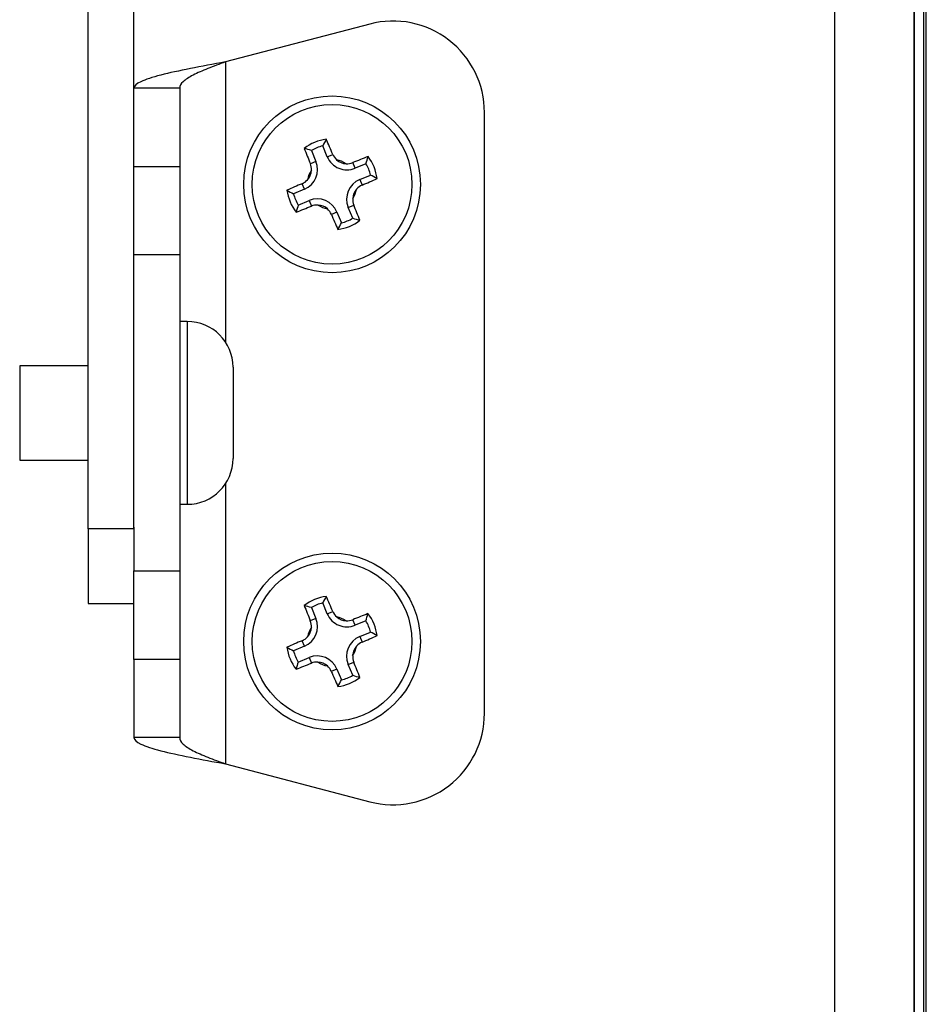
# Model space of a CAD drawing. Header units: inches. Extents: x 0 to 77643, y -44170 to 0.
# Tile 201 of 256: x 75421 to 75427, y -39694 to -39687. Entities that reach past the tile are written whole.
import ezdxf

# ---------------------------------------------------------------- set-up
doc = ezdxf.new("R2010")
doc.units = ezdxf.units.IN
doc.header["$MEASUREMENT"] = 0
doc.layers.add('FAKRO LOFT LADDERS', color=7, linetype='Continuous')

msp = doc.modelspace()

# ---------------------------------------------------------------- linework, layer by layer
at = {"layer": 'FAKRO LOFT LADDERS', "color": 7, "linetype": 'Continuous'}
for p, q in [((75427.13869, -39751.72423), (75427.13869, -39633.855)), ((75427.15407, -39751.73961), (75427.15407, -39633.83961)), ((75427.07369, -39751.65923), (75427.07369, -39633.92)), ((75427.07369, -39633.92), (75427.07369, -39751.65923)), ((75426.55407, -39751.13961), (75426.55407, -39634.43961)), ((75421.65407, -39690.60006), (75421.65407, -39661.63127)), ((75421.95407, -39690.60006), (75421.95407, -39661.63127)), ((75423.50153, -39687.28744), (75422.55407, -39687.53651)), ((75422.55407, -39687.53651), (75422.55407, -39689.37378)), ((75422.25407, -39687.70871), (75421.95407, -39687.70871)), ((75422.25407, -39687.70871), (75422.25407, -39688.22199)), ((75424.25407, -39691.8115), (75424.25407, -39687.86773)), ((75423.2222, -39688.15817), (75423.19265, -39688.08691)), ((75423.11864, -39688.1176), (75423.14819, -39688.18886)), ((75423.2222, -39688.15817), (75423.25884, -39688.14297)), ((75421.95407, -39688.22199), (75422.25407, -39688.22199)), ((75422.25407, -39688.22199), (75422.25407, -39688.80227)), ((75423.14819, -39688.18886), (75423.11155, -39688.20406)), ((75423.40507, -39688.23383), (75423.38988, -39688.19719)), ((75423.47618, -39688.20434), (75423.40507, -39688.23383)), ((75423.43576, -39688.30784), (75423.50682, -39688.27838)), ((75423.07253, -39688.37173), (75423.05733, -39688.33509)), ((75423.43576, -39688.30784), (75423.45096, -39688.34448)), ((75423.07253, -39688.37173), (75423.00142, -39688.40122)), ((75423.03216, -39688.47521), (75423.10322, -39688.44574)), ((75423.10322, -39688.44574), (75423.11841, -39688.48238)), ((75423.3601, -39688.49071), (75423.39674, -39688.47552)), ((75423.38951, -39688.56163), (75423.3601, -39688.49071)), ((75423.28609, -39688.5214), (75423.24945, -39688.5366)), ((75423.28609, -39688.5214), (75423.3155, -39688.59232)), ((75422.25407, -39688.80227), (75421.95407, -39688.80227)), ((75422.25407, -39688.80227), (75422.25407, -39690.87696)), ((75422.30407, -39689.23961), (75422.25407, -39689.23961)), ((75422.30407, -39689.23961), (75422.30407, -39690.43961)), ((75421.20407, -39689.52961), (75421.20407, -39690.14961)), ((75421.65407, -39689.52961), (75421.20407, -39689.52961)), ((75422.60407, -39689.53961), (75422.60407, -39690.13961)), ((75421.20407, -39690.14961), (75421.65407, -39690.14961)), ((75422.55407, -39690.30545), (75422.55407, -39692.14272)), ((75422.25407, -39690.43961), (75422.30407, -39690.43961)), ((75421.65407, -39690.60006), (75421.65407, -39691.08961)), ((75421.95407, -39690.60006), (75421.65407, -39690.60006)), ((75421.95407, -39690.58976), (75421.95407, -39690.87696)), ((75421.95407, -39690.87696), (75422.25407, -39690.87696)), ((75421.95407, -39691.45724), (75421.95407, -39690.87696)), ((75422.25407, -39690.87696), (75422.25407, -39691.45724)), ((75421.65407, -39691.08961), (75421.95407, -39691.08961)), ((75423.11864, -39691.1176), (75423.14805, -39691.18852)), ((75423.22206, -39691.15783), (75423.19265, -39691.08691)), ((75423.22206, -39691.15783), (75423.2587, -39691.14263)), ((75423.14805, -39691.18852), (75423.11141, -39691.20371)), ((75423.40493, -39691.23349), (75423.38973, -39691.19685)), ((75423.47599, -39691.20402), (75423.40493, -39691.23349)), ((75423.07239, -39691.37139), (75423.05719, -39691.33475)), ((75423.43562, -39691.3075), (75423.50673, -39691.27801)), ((75423.43562, -39691.3075), (75423.45081, -39691.34414)), ((75423.07239, -39691.37139), (75423.00133, -39691.40085)), ((75421.95407, -39691.45724), (75421.95407, -39691.97052)), ((75422.25407, -39691.45724), (75421.95407, -39691.45724)), ((75422.25407, -39691.45724), (75422.25407, -39691.97052)), ((75423.03196, -39691.47489), (75423.10308, -39691.4454)), ((75423.10308, -39691.4454), (75423.11827, -39691.48204)), ((75423.28595, -39691.52106), (75423.2493, -39691.53625)), ((75423.28595, -39691.52106), (75423.3155, -39691.59232)), ((75423.35996, -39691.49037), (75423.3966, -39691.47517)), ((75423.38951, -39691.56163), (75423.35996, -39691.49037)), ((75422.25407, -39691.97052), (75421.95407, -39691.97052)), ((75422.55407, -39692.14272), (75423.50153, -39692.39178))]:
    msp.add_line(p, q, dxfattribs=at)
for centre, radius in [((75423.25407, -39688.33961), 0.58), ((75423.25407, -39688.33961), 0.52437), ((75423.25407, -39691.33961), 0.58), ((75423.25407, -39691.33961), 0.52437)]:
    msp.add_circle(centre, radius, dxfattribs=at)
for centre, radius, start, end in [((75423.65407, -39687.86773), 0.6, 0, 104.728734), ((75423.25407, -39688.33961), 0.29831, 97.302883, 127.742464), ((75423.9805, -39688.48762), 0.8839, 149.853983, 153.04177), ((75411.99211, -39692.93015), 12.24158, 23.020374, 23.526077), ((75434.45975, -39683.61333), 12.24158, 201.51927, 202.024973), ((75422.84555, -39688.95826), 0.8839, 72.003577, 75.191364), ((75423.25407, -39688.33961), 0.26006, 103.661397, 121.383951), ((75423.35147, -39688.10457), 0.13994, 202.522674, 292.522674), ((75423.35209, -39688.10336), 0.10131, 203.016856, 227.992236), ((75427.97932, -39699.54264), 12.23856, 111.519064, 112.024259), ((75422.63599, -39687.93107), 0.88352, 341.982896, 345.172925), ((75423.25407, -39688.33961), 0.29831, 7.265903, 37.70549), ((75423.01893, -39688.24246), 0.13994, 292.522674, 22.522674), ((75423.01739, -39688.2421), 0.10155, 357.083187, 21.998415), ((75423.25407, -39688.33961), 0.16378, 55.617508, 79.368676), ((75423.35147, -39688.10457), 0.1, 227.796085, 267.190099), ((75423.35184, -39688.10302), 0.10156, 267.025022, 291.996779), ((75423.25407, -39688.33961), 0.26006, 13.619971, 31.34253), ((75423.25407, -39688.33961), 0.16378, 145.676671, 169.427839), ((75423.01893, -39688.24246), 0.1, 317.855249, 357.249262), ((75418.66316, -39677.07681), 12.24269, 293.021348, 293.525899), ((75423.10566, -39689.06642), 0.88428, 59.83554, 63.021087), ((75427.84347, -39699.59898), 12.23856, 113.021088, 113.526283), ((75423.01772, -39688.24184), 0.10131, 293.017528, 318.051366), ((75423.48936, -39688.43711), 0.13994, 112.522674, 202.522674), ((75423.49057, -39688.43773), 0.10131, 113.017655, 138.272716), ((75423.25407, -39688.33961), 0.29831, 187.339857, 217.779445), ((75423.40167, -39687.61356), 0.88352, 239.872422, 243.062452), ((75423.25407, -39688.33961), 0.26006, 193.702817, 211.425376), ((75423.49094, -39688.43747), 0.1016, 176.749202, 201.991382), ((75423.25407, -39688.33961), 0.16378, 325.784013, 349.202232), ((75423.48936, -39688.43711), 0.1, 138.079357, 176.906888), ((75423.87327, -39688.74811), 0.88428, 162.024261, 165.209807), ((75418.52747, -39677.13308), 12.24269, 291.519448, 292.023999), ((75423.15682, -39688.57501), 0.13994, 22.522674, 112.522674), ((75423.15646, -39688.57658), 0.10159, 86.807333, 111.99299), ((75423.25407, -39688.33961), 0.16378, 235.843115, 259.261335), ((75423.15682, -39688.57501), 0.1, 48.138459, 86.965991), ((75412.05018, -39693.06519), 12.23966, 21.519242, 22.023285), ((75423.1562, -39688.57621), 0.10131, 23.018326, 48.331785), ((75434.51428, -39683.74984), 12.23966, 203.022062, 203.526105), ((75423.25407, -39688.33961), 0.26006, 283.661397, 301.383951), ((75423.66259, -39687.72097), 0.8839, 252.003577, 255.191364), ((75423.25407, -39688.33961), 0.29831, 277.302883, 307.742464), ((75422.52764, -39688.19161), 0.8839, 329.853983, 333.04177), ((75422.30407, -39689.53961), 0.3, 0, 90), ((75422.30407, -39690.13961), 0.3, 270, 0), ((75423.25407, -39691.33961), 0.29831, 97.302883, 127.742464), ((75423.9805, -39691.48762), 0.8839, 149.853983, 153.04177), ((75411.99387, -39695.92939), 12.23966, 23.022062, 23.526105), ((75434.45796, -39686.61404), 12.23966, 201.519242, 202.023285), ((75422.84555, -39691.95826), 0.8839, 72.003577, 75.191364), ((75423.25407, -39691.33961), 0.26006, 103.661397, 121.383951), ((75423.35195, -39691.10302), 0.10131, 203.018326, 228.331785), ((75423.01878, -39691.24212), 0.13994, 292.522674, 22.522674), ((75423.0172, -39691.24176), 0.1016, 356.749202, 21.991382), ((75423.35132, -39691.10422), 0.13994, 202.522674, 292.522674), ((75423.25407, -39691.33961), 0.16378, 55.843115, 79.261335), ((75423.35132, -39691.10422), 0.1, 228.138459, 266.965991), ((75423.35169, -39691.10265), 0.10159, 266.807333, 291.99299), ((75427.98068, -39702.54615), 12.24269, 111.519448, 112.023999), ((75422.63488, -39690.93112), 0.88428, 342.024261, 345.209807), ((75423.25407, -39691.33961), 0.26006, 13.702817, 31.425376), ((75423.25407, -39691.33961), 0.29831, 7.339857, 37.779445), ((75423.25407, -39691.33961), 0.16378, 145.784013, 169.202232), ((75423.01878, -39691.24212), 0.1, 318.079357, 356.906888), ((75427.84499, -39702.60242), 12.24269, 113.021348, 113.525899), ((75423.01758, -39691.2415), 0.10131, 293.017655, 318.272716), ((75423.48922, -39691.43676), 0.13994, 112.522674, 202.522674), ((75418.66468, -39680.08025), 12.23856, 293.021088, 293.526283), ((75423.10648, -39692.06567), 0.88352, 59.872422, 63.062452), ((75423.25407, -39691.33961), 0.29831, 187.265903, 217.70549), ((75423.40249, -39690.61281), 0.88428, 239.83554, 243.021087), ((75423.25407, -39691.33961), 0.26006, 193.619971, 211.34253), ((75423.25407, -39691.33961), 0.16378, 325.676671, 349.427839), ((75423.48922, -39691.43676), 0.1, 137.855249, 177.249262), ((75423.49043, -39691.43739), 0.10131, 113.017528, 138.051366), ((75423.15668, -39691.57466), 0.13994, 22.522674, 112.522674), ((75423.49076, -39691.43713), 0.10155, 177.083187, 201.998415), ((75423.87216, -39691.74816), 0.88352, 161.982896, 165.172925), ((75418.52882, -39680.13659), 12.23856, 291.519064, 292.024259), ((75423.15631, -39691.57621), 0.10156, 87.025022, 111.996779), ((75423.25407, -39691.33961), 0.16378, 235.617508, 259.368676), ((75423.15668, -39691.57466), 0.1, 47.796085, 87.190099), ((75423.15606, -39691.57587), 0.10131, 23.016856, 47.992236), ((75412.0484, -39696.0659), 12.24158, 21.51927, 22.024973), ((75434.51604, -39686.74908), 12.24158, 203.020374, 203.526077), ((75423.25407, -39691.33961), 0.29831, 277.302883, 307.742464), ((75422.52764, -39691.19161), 0.8839, 329.853983, 333.04177), ((75423.25407, -39691.33961), 0.26006, 283.661397, 301.383951), ((75423.66259, -39690.72097), 0.8839, 252.003577, 255.191364), ((75423.65407, -39691.8115), 0.6, 255.271266, 0)]:
    msp.add_arc(centre, radius, start, end, dxfattribs=at)
for points in [[(75422.55407, -39687.53651), (75422.47552, -39687.55086), (75422.39703, -39687.56521), (75422.2519, -39687.59391), (75422.18535, -39687.60826), (75422.07427, -39687.63696), (75422.0298, -39687.65131), (75421.96969, -39687.68001), (75421.95407, -39687.69435), (75421.95407, -39687.70871)], [(75422.55407, -39687.53651), (75422.5148, -39687.55086), (75422.47555, -39687.56521), (75422.40299, -39687.59391), (75422.36971, -39687.60826), (75422.31417, -39687.63696), (75422.29194, -39687.65131), (75422.26188, -39687.68001), (75422.25407, -39687.69436), (75422.25407, -39687.70871)], [(75421.95407, -39691.97052), (75421.95407, -39691.98488), (75421.96969, -39691.99922), (75422.0298, -39692.02792), (75422.07427, -39692.04227), (75422.18535, -39692.07097), (75422.2519, -39692.08532), (75422.39703, -39692.11402), (75422.47552, -39692.12836), (75422.55407, -39692.14272)], [(75422.25407, -39691.97052), (75422.25407, -39691.98487), (75422.26188, -39691.99922), (75422.29194, -39692.02792), (75422.31417, -39692.04227), (75422.36971, -39692.07097), (75422.40299, -39692.08532), (75422.47555, -39692.11402), (75422.5148, -39692.12837), (75422.55407, -39692.14272)]]:
    msp.add_open_spline(points, degree=3, knots=[0, 0, 0, 0, 0.25, 0.25, 0.5, 0.5, 0.75, 0.75, 1, 1, 1, 1], dxfattribs=at)

doc.saveas('drawing.dxf')
